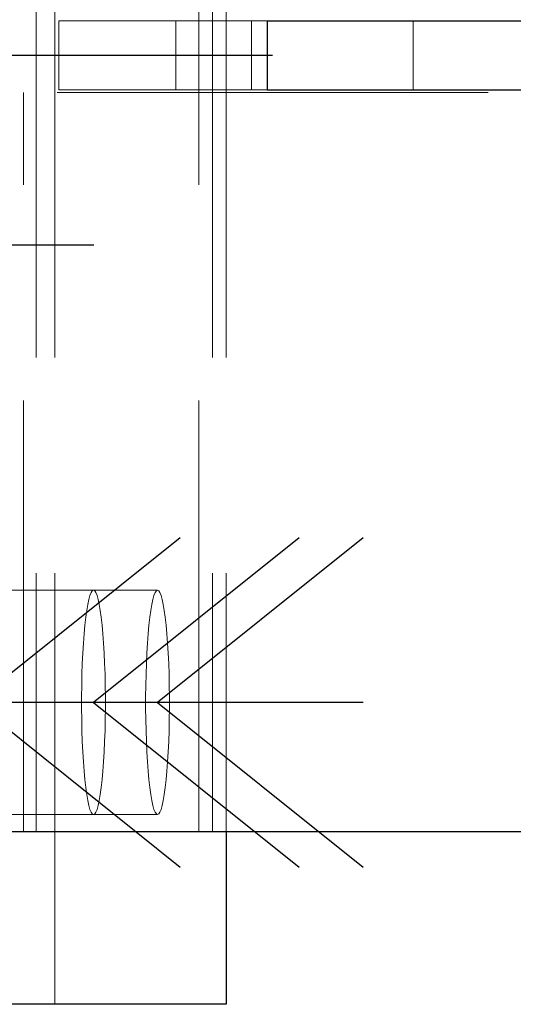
# Model space of a CAD drawing. Header units: millimetres. Extents: x 3526 to 4380, y 11541 to 12002.
# Tile 12 of 127: x 3578.99 to 3581.85, y 11724.98 to 11730.68. Entities that reach past the tile are written whole.
import ezdxf

# ---------------------------------------------------------------- set-up
doc = ezdxf.new("R2010")
doc.units = ezdxf.units.MM
doc.header["$LTSCALE"] = 10
doc.linetypes.add('HIDDEN', pattern=[0.375, 0.25, -0.125])
doc.linetypes.add('MITTE', pattern=[2, 1.25, -0.25, 0.25, -0.25])
for name, color, linetype in [('PS_BOLT', 4, 'Continuous'), ('PS_MID', 5, 'MITTE'), ('PS_SHAPE', 3, 'Continuous')]:
    doc.layers.add(name, color=color, linetype=linetype)
doc.layers.add('PS_Hidden', color=2, linetype='HIDDEN', lineweight=9)
doc.layers.add('PS_SOLID', color=7, linetype='Continuous', lineweight=30)

# ---------------------------------------------------------------- blocks, each defined once
blk = doc.blocks.new('*X590')
at = {"color": 30, "linetype": 'Continuous'}
for p, q in [((3575.5478, 11727.6809), (3576.741, 11726.7263)), ((3579.9229, 11727.6809), (3578.7297, 11726.7263)), ((3576.741, 11726.7263), (3575.5478, 11725.7717)), ((3579.9229, 11726.7263), (3575.5478, 11726.7263)), ((3578.7297, 11726.7263), (3579.9229, 11725.7717))]:
    blk.add_line(p, q, dxfattribs=at)
blk = doc.blocks.new('*X595')
at = {"layer": 'PS_Hidden', "color": 2, "linetype": 'HIDDEN'}
for p, q in [((3579.1946, 11724.9763), (3579.1946, 11735.9763)), ((3579.0866, 11734.9763), (3579.0866, 11725.9763)), ((3580.0297, 11725.9763), (3580.0297, 11734.9763)), ((3580.1093, 11734.9763), (3580.1093, 11725.9763)), ((3580.1889, 11734.9763), (3580.1889, 11725.9763)), ((3579.2193, 11730.6763), (3580.3366, 11730.6763)), ((3579.2193, 11730.2763), (3579.2193, 11730.6763)), ((3579.8971, 11730.6763), (3579.8971, 11730.2763)), ((3580.4263, 11730.6763), (3580.3366, 11730.6763)), ((3580.3366, 11730.6763), (3580.3366, 11730.2763)), ((3581.2727, 11730.2763), (3581.2727, 11730.6763)), ((3660.4585, 11730.2613), (3577.0241, 11730.2613)), ((3579.0146, 11725.9763), (3579.0146, 11730.2613)), ((3580.3366, 11730.2763), (3579.2193, 11730.2763)), ((3580.3366, 11730.2763), (3580.4263, 11730.2763)), ((3578.7297, 11727.3763), (3579.4195, 11727.3763)), ((3579.4056, 11727.363), (3579.4125, 11727.373)), ((3579.4125, 11727.373), (3579.4195, 11727.3763)), ((3579.4195, 11727.3763), (3579.4265, 11727.373)), ((3579.4195, 11727.3763), (3579.7909, 11727.3763)), ((3579.4265, 11727.373), (3579.4334, 11727.363)), ((3579.7771, 11727.363), (3579.784, 11727.373)), ((3579.784, 11727.373), (3579.7909, 11727.3763)), ((3579.7909, 11727.3763), (3579.7979, 11727.373)), ((3579.7979, 11727.373), (3579.8048, 11727.363)), ((3579.386, 11727.2946), (3579.3923, 11727.3236)), ((3579.3923, 11727.3236), (3579.3989, 11727.3465)), ((3579.3989, 11727.3465), (3579.4056, 11727.363)), ((3579.4334, 11727.363), (3579.4402, 11727.3465)), ((3579.4402, 11727.3465), (3579.4467, 11727.3236)), ((3579.4467, 11727.3236), (3579.453, 11727.2946)), ((3579.7575, 11727.2946), (3579.7637, 11727.3236)), ((3579.7637, 11727.3236), (3579.7703, 11727.3465)), ((3579.7703, 11727.3465), (3579.7771, 11727.363)), ((3579.8048, 11727.363), (3579.8116, 11727.3465)), ((3579.8116, 11727.3465), (3579.8181, 11727.3236)), ((3579.8181, 11727.3236), (3579.8244, 11727.2946)), ((3579.3746, 11727.2195), (3579.3801, 11727.2598)), ((3579.3801, 11727.2598), (3579.386, 11727.2946)), ((3579.453, 11727.2946), (3579.4589, 11727.2598)), ((3579.4589, 11727.2598), (3579.4644, 11727.2195)), ((3579.746, 11727.2195), (3579.7515, 11727.2598)), ((3579.7515, 11727.2598), (3579.7575, 11727.2946)), ((3579.8244, 11727.2946), (3579.8303, 11727.2598)), ((3579.8303, 11727.2598), (3579.8359, 11727.2195)), ((3579.3695, 11727.1741), (3579.3746, 11727.2195)), ((3579.4644, 11727.2195), (3579.4695, 11727.1741)), ((3579.7409, 11727.1741), (3579.746, 11727.2195)), ((3579.8359, 11727.2195), (3579.8409, 11727.1741)), ((3579.365, 11727.1242), (3579.3695, 11727.1741)), ((3579.4695, 11727.1741), (3579.474, 11727.1242)), ((3579.7364, 11727.1242), (3579.7409, 11727.1741)), ((3579.8409, 11727.1741), (3579.8455, 11727.1242)), ((3579.361, 11727.0701), (3579.365, 11727.1242)), ((3579.474, 11727.1242), (3579.478, 11727.0701)), ((3579.7324, 11727.0701), (3579.7364, 11727.1242)), ((3579.8455, 11727.1242), (3579.8495, 11727.0701)), ((3579.3576, 11727.0126), (3579.361, 11727.0701)), ((3579.478, 11727.0701), (3579.4814, 11727.0126)), ((3579.729, 11727.0126), (3579.7324, 11727.0701)), ((3579.8495, 11727.0701), (3579.8529, 11727.0126)), ((3579.3548, 11726.9521), (3579.3576, 11727.0126)), ((3579.4814, 11727.0126), (3579.4842, 11726.9521)), ((3579.7263, 11726.9521), (3579.729, 11727.0126)), ((3579.8529, 11727.0126), (3579.8556, 11726.9521)), ((3579.3527, 11726.8892), (3579.3548, 11726.9521)), ((3579.4842, 11726.9521), (3579.4863, 11726.8892)), ((3579.7242, 11726.8892), (3579.7263, 11726.9521)), ((3579.8556, 11726.9521), (3579.8577, 11726.8892)), ((3579.3513, 11726.8247), (3579.3527, 11726.8892)), ((3579.4863, 11726.8892), (3579.4877, 11726.8247)), ((3579.7228, 11726.8247), (3579.7242, 11726.8892)), ((3579.8577, 11726.8892), (3579.8591, 11726.8247)), ((3579.3506, 11726.7592), (3579.3513, 11726.8247)), ((3579.4877, 11726.8247), (3579.4884, 11726.7592)), ((3579.722, 11726.7592), (3579.7228, 11726.8247)), ((3579.8591, 11726.8247), (3579.8598, 11726.7592)), ((3579.3506, 11726.6934), (3579.3506, 11726.7592)), ((3579.4884, 11726.7592), (3579.4884, 11726.6934)), ((3579.722, 11726.6934), (3579.722, 11726.7592)), ((3579.8598, 11726.7592), (3579.8598, 11726.6934)), ((3579.3513, 11726.6279), (3579.3506, 11726.6934)), ((3579.4884, 11726.6934), (3579.4877, 11726.6279)), ((3579.7228, 11726.6279), (3579.722, 11726.6934)), ((3579.8598, 11726.6934), (3579.8591, 11726.6279)), ((3579.3527, 11726.5634), (3579.3513, 11726.6279)), ((3579.4877, 11726.6279), (3579.4863, 11726.5634)), ((3579.7242, 11726.5634), (3579.7228, 11726.6279)), ((3579.8591, 11726.6279), (3579.8577, 11726.5634)), ((3579.3548, 11726.5006), (3579.3527, 11726.5634)), ((3579.4863, 11726.5634), (3579.4842, 11726.5006)), ((3579.7263, 11726.5006), (3579.7242, 11726.5634)), ((3579.8577, 11726.5634), (3579.8556, 11726.5006)), ((3579.3576, 11726.4401), (3579.3548, 11726.5006)), ((3579.4842, 11726.5006), (3579.4814, 11726.4401)), ((3579.729, 11726.4401), (3579.7263, 11726.5006)), ((3579.8556, 11726.5006), (3579.8529, 11726.4401)), ((3579.361, 11726.3825), (3579.3576, 11726.4401)), ((3579.4814, 11726.4401), (3579.478, 11726.3825)), ((3579.7324, 11726.3825), (3579.729, 11726.4401)), ((3579.8529, 11726.4401), (3579.8495, 11726.3825)), ((3579.365, 11726.3284), (3579.361, 11726.3825)), ((3579.478, 11726.3825), (3579.474, 11726.3284)), ((3579.7364, 11726.3284), (3579.7324, 11726.3825)), ((3579.8495, 11726.3825), (3579.8455, 11726.3284)), ((3579.3695, 11726.2785), (3579.365, 11726.3284)), ((3579.474, 11726.3284), (3579.4695, 11726.2785)), ((3579.7409, 11726.2785), (3579.7364, 11726.3284)), ((3579.8455, 11726.3284), (3579.8409, 11726.2785)), ((3579.3746, 11726.2331), (3579.3695, 11726.2785)), ((3579.3801, 11726.1928), (3579.3746, 11726.2331)), ((3579.4644, 11726.2331), (3579.4589, 11726.1928)), ((3579.4695, 11726.2785), (3579.4644, 11726.2331)), ((3579.746, 11726.2331), (3579.7409, 11726.2785)), ((3579.7515, 11726.1928), (3579.746, 11726.2331)), ((3579.8359, 11726.2331), (3579.8303, 11726.1928)), ((3579.8409, 11726.2785), (3579.8359, 11726.2331)), ((3579.386, 11726.158), (3579.3801, 11726.1928)), ((3579.4589, 11726.1928), (3579.453, 11726.158)), ((3579.7575, 11726.158), (3579.7515, 11726.1928)), ((3579.8303, 11726.1928), (3579.8244, 11726.158)), ((3579.3923, 11726.129), (3579.386, 11726.158)), ((3579.3989, 11726.1061), (3579.3923, 11726.129)), ((3579.4467, 11726.129), (3579.4402, 11726.1061)), ((3579.453, 11726.158), (3579.4467, 11726.129)), ((3579.7637, 11726.129), (3579.7575, 11726.158)), ((3579.7703, 11726.1061), (3579.7637, 11726.129)), ((3579.8181, 11726.129), (3579.8116, 11726.1061)), ((3579.8244, 11726.158), (3579.8181, 11726.129)), ((3578.7297, 11726.0763), (3579.4195, 11726.0763)), ((3579.4056, 11726.0896), (3579.3989, 11726.1061)), ((3579.4125, 11726.0796), (3579.4056, 11726.0896)), ((3579.4195, 11726.0763), (3579.4125, 11726.0796)), ((3579.4265, 11726.0796), (3579.4195, 11726.0763)), ((3579.4195, 11726.0763), (3579.7909, 11726.0763)), ((3579.4334, 11726.0896), (3579.4265, 11726.0796)), ((3579.4402, 11726.1061), (3579.4334, 11726.0896)), ((3579.7771, 11726.0896), (3579.7703, 11726.1061)), ((3579.784, 11726.0796), (3579.7771, 11726.0896)), ((3579.7909, 11726.0763), (3579.784, 11726.0796)), ((3579.7979, 11726.0796), (3579.7909, 11726.0763)), ((3579.8048, 11726.0896), (3579.7979, 11726.0796)), ((3579.8116, 11726.1061), (3579.8048, 11726.0896))]:
    blk.add_line(p, q, dxfattribs=at)
at = {"layer": 'PS_MID', "color": 5, "linetype": 'MITTE'}
for p, q in [((3660.4585, 11730.4763), (3574.4521, 11730.4763)), ((3579.4207, 11729.3763), (3577.4264, 11729.3763)), ((3579.2297, 11726.7263), (3577.2353, 11726.7263)), ((3579.9195, 11726.7263), (3577.9251, 11726.7263)), ((3580.2909, 11726.7263), (3578.2966, 11726.7263))]:
    blk.add_line(p, q, dxfattribs=at)
at = {"layer": 'PS_SOLID', "color": 7, "linetype": 'Continuous'}
for p, q in [((3580.4263, 11730.6763), (3584.4263, 11730.6763)), ((3580.4263, 11730.6763), (3580.4263, 11730.2763)), ((3580.4263, 11730.2763), (3584.4263, 11730.2763)), ((3660.4585, 11725.9763), (3576.9521, 11725.9763)), ((3580.1889, 11725.9763), (3580.1889, 11724.9763)), ((3580.1889, 11724.9763), (3576.9945, 11724.9763))]:
    blk.add_line(p, q, dxfattribs=at)
blk = doc.blocks.new('*X596')
at = {"color": 30, "linetype": 'Continuous'}
for p, q in [((3576.2376, 11727.6809), (3577.4308, 11726.7263)), ((3580.6127, 11727.6809), (3579.4195, 11726.7263)), ((3577.4308, 11726.7263), (3576.2376, 11725.7717)), ((3580.6127, 11726.7263), (3576.2376, 11726.7263)), ((3579.4195, 11726.7263), (3580.6127, 11725.7717))]:
    blk.add_line(p, q, dxfattribs=at)
blk = doc.blocks.new('*X599')
at = {"color": 30, "linetype": 'Continuous'}
for p, q in [((3576.609, 11727.6809), (3577.8022, 11726.7263)), ((3580.9842, 11727.6809), (3579.7909, 11726.7263)), ((3577.8022, 11726.7263), (3576.609, 11725.7717)), ((3580.9842, 11726.7263), (3576.609, 11726.7263)), ((3579.7909, 11726.7263), (3580.9842, 11725.7717))]:
    blk.add_line(p, q, dxfattribs=at)

msp = doc.modelspace()

# ---------------------------------------------------------------- block references
at = {"layer": 'PS_BOLT', "color": 30}
for name in ['*X590', '*X596', '*X599']:
    msp.add_blockref(name, (0, 0), dxfattribs=at)
at = {"layer": 'PS_SHAPE'}
msp.add_blockref('*X595', (0, 0), dxfattribs=at)

doc.saveas('drawing.dxf')
